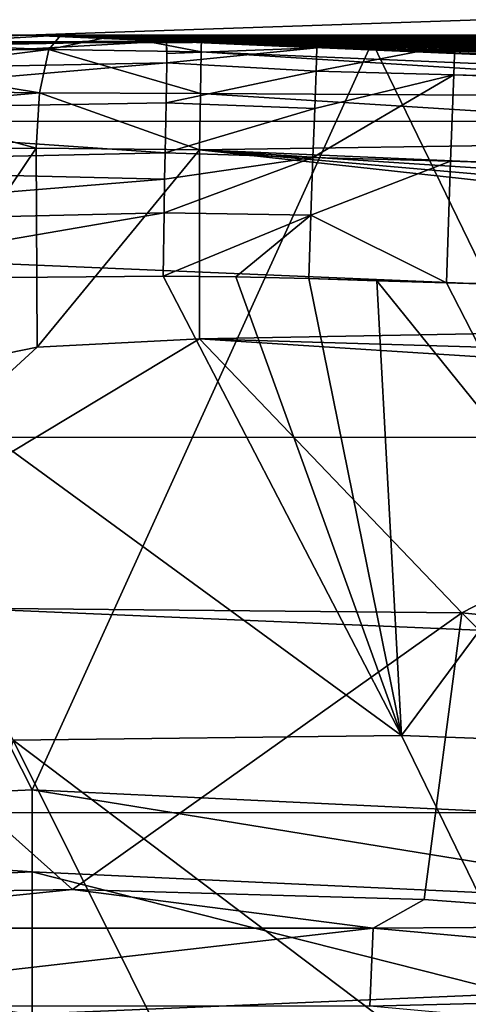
# Model space of a CAD drawing. Header units: metres. Extents: x -24 to 127, y -24 to 24.
# Tile 71 of 151: x -0.03 to 1.16, y 19.93 to 22.54. Entities that reach past the tile are written whole.
import ezdxf

# ---------------------------------------------------------------- set-up
doc = ezdxf.new("R2010")
doc.units = ezdxf.units.M
doc.layers.add('solid_12_381_051_XXX', color=7, linetype='CONTINUOUS')

msp = doc.modelspace()

# ---------------------------------------------------------------- linework, layer by layer
at = {"layer": 'solid_12_381_051_XXX'}
for points in [[(8.933308, 22.274727, -4), (-7.031469, 22.946747, -4), (7.005678, 22.954544, -4)], [(8.933308, 22.274727, -4), (-8.949168, 22.26848, -4), (-7.031469, 22.946747, -4)], [(4.062656, 22.637766), (-3.897288, 22.666763), (-4.883167, 22.475216)], [(4.062656, 22.637766), (-4.883167, 22.475216), (-0.015625, 22.499403)], [(5.044343, 22.439543), (4.062656, 22.637766), (-0.015625, 22.499403)], [(-4.883167, 22.475216), (-1.973785, 22.41321), (-0.015625, 22.499403)], [(-0.015625, 22.499403), (-1.973785, 22.41321), (-1.005273, 22.477528, 115.500305)], [(0, 22.5, 114.507355), (-1.005273, 22.477528, 115.500305), (0.901165, 22.481226, 115.500305)], [(-0.006519, 22.5, 109.098038), (-1.005273, 22.477528, 115.500305), (0, 22.5, 114.507355)], [(-0.015625, 22.499403), (-1.005273, 22.477528, 115.500305), (-0.006519, 22.5, 109.098038)], [(-0.981437, 22.478584, 144.445969), (0, 22.5, 144.447388), (-0.278779, 22.498272, 118.509583)], [(0.356556, 22.483295, 144.588943), (0, 22.5, 144.447388), (-0.981437, 22.478584, 144.445969)], [(0.076672, 22.49987, 118.390556), (-0.325347, 22.476473, 118.409134), (-0.278779, 22.498272, 118.509583)], [(0.076672, 22.49987, 118.390556), (0.044701, 22.461626, 118.247284), (-0.325347, 22.476473, 118.409134)], [(0, 22.5, 118.409142), (-0.278779, 22.498272, 118.509583), (-0.141513, 22.499556, 118.453407)], [(0, 22.5, 144.447388), (-0.141513, 22.499556, 118.453407), (-0.278779, 22.498272, 118.509583)], [(0.076672, 22.49987, 118.390556), (-0.278779, 22.498272, 118.509583), (0, 22.5, 118.409142)], [(0, 22.5, 144.447388), (0, 22.5, 118.409142), (-0.141513, 22.499556, 118.453407)], [(-0.015625, 22.499403), (-0.002132, 22.5, 108.920357), (0.008882, 22.499998, 108.759666)], [(-0.015625, 22.499403), (0, 22.5, 108.959999), (-0.002132, 22.5, 108.920357)], [(-0.015625, 22.499403), (-0.006519, 22.5, 109.098038), (0, 22.5, 108.959999)], [(-0.015625, 22.499403), (0.008882, 22.499998, 108.759666), (0.065702, 22.499905, 108.520638)], [(-0.015625, 22.499403), (0.065702, 22.499905, 108.520638), (0.136072, 22.499588, 108.328964)], [(-0.015625, 22.499403), (0.136072, 22.499588, 108.328964), (0.227745, 22.498848, 108.120102)], [(-0.015625, 22.499403), (1.717149, 22.43438, 106.204224), (1.881346, 22.421207, 106.041695)], [(1.943811, 22.415854), (-0.015625, 22.499403), (1.881346, 22.421207, 106.041695)], [(-0.015625, 22.499403), (1.564962, 22.445509, 106.358978), (1.717149, 22.43438, 106.204224)], [(-0.015625, 22.499403), (1.422587, 22.454983, 106.507225), (1.564962, 22.445509, 106.358978)], [(-0.015625, 22.499403), (1.249273, 22.465292, 106.69416), (1.422587, 22.454983, 106.507225)], [(-0.015625, 22.499403), (1.094787, 22.473349, 106.868774), (1.249273, 22.465292, 106.69416)], [(-0.015625, 22.499403), (0.954485, 22.479746, 107.033386), (1.094787, 22.473349, 106.868774)], [(-0.015625, 22.499403), (0.829738, 22.484695, 107.184662), (0.954485, 22.479746, 107.033386)], [(-0.015625, 22.499403), (0.719205, 22.488503, 107.325951), (0.829738, 22.484695, 107.184662)], [(-0.015625, 22.499403), (0.614151, 22.491617, 107.469536), (0.719205, 22.488503, 107.325951)], [(-0.015625, 22.499403), (0.51225, 22.494167, 107.615227), (0.614151, 22.491617, 107.469536)], [(-0.015625, 22.499403), (0.415836, 22.496157, 107.763229), (0.51225, 22.494167, 107.615227)], [(-0.015625, 22.499403), (0.323148, 22.497679, 107.926476), (0.415836, 22.496157, 107.763229)], [(-0.015625, 22.499403), (0.227745, 22.498848, 108.120102), (0.323148, 22.497679, 107.926476)], [(5.044343, 22.439543), (-0.015625, 22.499403), (1.943811, 22.415854)], [(0.290401, 22.500061, 109.045776), (0, 22.5, 108.959999), (-0.006519, 22.5, 109.098038)], [(0.290401, 22.500061, 109.045776), (-0.006519, 22.5, 109.098038), (0.16062, 22.5, 109.235703)], [(0, 22.5, 109.235703), (-0.006519, 22.5, 109.098038), (0, 22.5, 114.507355)], [(0.16062, 22.5, 109.235703), (-0.006519, 22.5, 109.098038), (0, 22.5, 109.235703)], [(0.290401, 22.500061, 109.045776), (-0.002132, 22.5, 108.920357), (0, 22.5, 108.959999)], [(0.131435, 22.499882, 108.726692), (-0.002132, 22.5, 108.920357), (0.290401, 22.500061, 109.045776)], [(0.131435, 22.499882, 108.726692), (0.008882, 22.499998, 108.759666), (-0.002132, 22.5, 108.920357)], [(0.176473, 22.499308, 144.448975), (0, 22.5, 118.409142), (0, 22.5, 144.447388)], [(0.176473, 22.499308, 144.448975), (0.076672, 22.49987, 118.390556), (0, 22.5, 118.409142)], [(0.356556, 22.483295, 144.588943), (0.176473, 22.499308, 144.448975), (0, 22.5, 144.447388)], [(0.146445, 22.499523, 114.609329), (0, 22.5, 114.507355), (0.901165, 22.481226, 115.500305)], [(0.282743, 22.49931, 114.575729), (0, 22.5, 114.507355), (0.258727, 22.49893, 114.605507)], [(0.236067, 22.498867, 114.635048), (0.258727, 22.49893, 114.605507), (0, 22.5, 114.507355)], [(0.146445, 22.499523, 114.609329), (0.236067, 22.498867, 114.635048), (0, 22.5, 114.507355)], [(0.189066, 22.499836, 114.543365), (0, 22.5, 114.507355), (0.282743, 22.49931, 114.575729)], [(1.277816, 22.487333, 114.725937), (0, 22.5, 114.507355), (1.142164, 22.490065, 114.707977)], [(1.075243, 22.491371, 114.698402), (1.142164, 22.490065, 114.707977), (0, 22.5, 114.507355)], [(1.49852, 22.482719, 114.751709), (0, 22.5, 114.507355), (1.277816, 22.487333, 114.725937)], [(1.739986, 22.47716, 114.777748), (0, 22.5, 114.507355), (1.49852, 22.482719, 114.751709)], [(2.003012, 22.470318, 114.804794), (0, 22.5, 114.507355), (1.739986, 22.47716, 114.777748)], [(2.146884, 22.466335, 114.818726), (0, 22.5, 114.507355), (2.003012, 22.470318, 114.804794)], [(7.606724, 22.5, 114.515129), (0, 22.5, 114.507355), (2.146884, 22.466335, 114.818726)], [(0.887462, 22.494761, 114.669167), (0, 22.5, 114.507355), (0.189066, 22.499836, 114.543365)], [(1.075243, 22.491371, 114.698402), (0, 22.5, 114.507355), (0.887462, 22.494761, 114.669167)], [(7.606724, 22.5, 114.515129), (0, 22.5, 109.235703), (0, 22.5, 114.507355)], [(0.16062, 22.5, 109.235703), (0, 22.5, 109.235703), (7.606724, 22.5, 114.515129)], [(0.131435, 22.499882, 108.726692), (0.065702, 22.499905, 108.520638), (0.008882, 22.499998, 108.759666)], [(0.222819, 22.498898, 118.365067), (0.044701, 22.461626, 118.247284), (0.076672, 22.49987, 118.390556)], [(0.448586, 22.455328, 118.200302), (0.044701, 22.461626, 118.247284), (0.222819, 22.498898, 118.365067)], [(0.261, 22.499287, 108.536209), (0.136072, 22.499588, 108.328964), (0.065702, 22.499905, 108.520638)], [(0.261, 22.499287, 108.536209), (0.065702, 22.499905, 108.520638), (0.131435, 22.499882, 108.726692)], [(0.176473, 22.499308, 144.448975), (0.222819, 22.498898, 118.365067), (0.076672, 22.49987, 118.390556)], [(0.131435, 22.499882, 108.726692), (0.290401, 22.500061, 109.045776), (0.420056, 22.49975, 108.855194)], [(0.261, 22.499287, 108.536209), (0.131435, 22.499882, 108.726692), (0.420056, 22.49975, 108.855194)], [(0.390659, 22.498043, 108.345581), (0.227745, 22.498848, 108.120102), (0.136072, 22.499588, 108.328964)], [(0.390659, 22.498043, 108.345581), (0.136072, 22.499588, 108.328964), (0.261, 22.499287, 108.536209)], [(0.146445, 22.499523, 114.609329), (0.901165, 22.481226, 115.500305), (0.325127, 22.49765, 114.685646)], [(0.146445, 22.499523, 114.609329), (0.325127, 22.49765, 114.685646), (0.236067, 22.498867, 114.635048)], [(0.290401, 22.500061, 109.045776), (0.16062, 22.5, 109.235703), (0.470087, 22.5, 109.235703)], [(0.470087, 22.5, 109.235703), (0.16062, 22.5, 109.235703), (7.606724, 22.5, 114.515129)], [(0.176473, 22.499308, 144.448975), (0.353265, 22.497227, 144.45047), (0.222819, 22.498898, 118.365067)], [(0.356556, 22.483295, 144.588943), (0.353265, 22.497227, 144.45047), (0.176473, 22.499308, 144.448975)], [(0.396811, 22.499222, 114.586472), (0.189066, 22.499836, 114.543365), (0.282743, 22.49931, 114.575729)], [(0.628578, 22.498011, 114.628036), (0.189066, 22.499836, 114.543365), (0.396811, 22.499222, 114.586472)], [(0.887462, 22.494761, 114.669167), (0.189066, 22.499836, 114.543365), (0.628578, 22.498011, 114.628036)], [(0.449439, 22.49551, 118.350304), (0.448586, 22.455328, 118.200302), (0.222819, 22.498898, 118.365067)], [(0.353265, 22.497227, 144.45047), (0.449439, 22.49551, 118.350304), (0.222819, 22.498898, 118.365067)], [(0.520465, 22.496017, 108.154732), (0.323148, 22.497679, 107.926476), (0.227745, 22.498848, 108.120102)], [(0.520465, 22.496017, 108.154732), (0.227745, 22.498848, 108.120102), (0.390659, 22.498043, 108.345581)], [(0.236067, 22.498867, 114.635048), (0.504619, 22.494482, 114.713181), (0.258727, 22.49893, 114.605507)], [(0.325127, 22.49765, 114.685646), (0.504619, 22.494482, 114.713181), (0.236067, 22.498867, 114.635048)], [(0.565133, 22.497011, 114.637924), (0.282743, 22.49931, 114.575729), (0.258727, 22.49893, 114.605507)], [(0.565133, 22.497011, 114.637924), (0.258727, 22.49893, 114.605507), (0.546695, 22.494024, 114.702293)], [(0.504619, 22.494482, 114.713181), (0.546695, 22.494024, 114.702293), (0.258727, 22.49893, 114.605507)], [(0.261, 22.499287, 108.536209), (0.420056, 22.49975, 108.855194), (0.549711, 22.498831, 108.664574)], [(0.390659, 22.498043, 108.345581), (0.261, 22.499287, 108.536209), (0.549711, 22.498831, 108.664574)], [(0.396811, 22.499222, 114.586472), (0.282743, 22.49931, 114.575729), (0.565133, 22.497011, 114.637924)], [(0.290401, 22.500061, 109.045776), (0.470087, 22.5, 109.235703), (0.533482, 22.5, 109.235703)], [(0.290401, 22.500061, 109.045776), (0.533482, 22.5, 109.235703), (0.668497, 22.499887, 109.041824)], [(0.420056, 22.49975, 108.855194), (0.290401, 22.500061, 109.045776), (0.668497, 22.499887, 109.041824)], [(0.650474, 22.493084, 107.96357), (0.415836, 22.496157, 107.763229), (0.323148, 22.497679, 107.926476)], [(0.650474, 22.493084, 107.96357), (0.323148, 22.497679, 107.926476), (0.520465, 22.496017, 108.154732)], [(0.325127, 22.49765, 114.685646), (0.901165, 22.481226, 115.500305), (0.529976, 22.493757, 114.744171)], [(0.325127, 22.49765, 114.685646), (0.529976, 22.493757, 114.744171), (0.504619, 22.494482, 114.713181)], [(0.540929, 22.493496, 144.453674), (0.449439, 22.49551, 118.350304), (0.353265, 22.497227, 144.45047)], [(0.356556, 22.483295, 144.588943), (0.540929, 22.493496, 144.453674), (0.353265, 22.497227, 144.45047)], [(0.356556, 22.483295, 144.588943), (0.756301, 22.487286, 144.451401), (0.540929, 22.493496, 144.453674)], [(0.356556, 22.483295, 144.588943), (0.755121, 22.466183, 144.621857), (0.756301, 22.487286, 144.451401)], [(0.390659, 22.498043, 108.345581), (0.549711, 22.498831, 108.664574), (0.679403, 22.497076, 108.473869)], [(0.520465, 22.496017, 108.154732), (0.390659, 22.498043, 108.345581), (0.679403, 22.497076, 108.473869)], [(0.628578, 22.498011, 114.628036), (0.396811, 22.499222, 114.586472), (0.565133, 22.497011, 114.637924)], [(0.780732, 22.489172, 107.772049), (0.51225, 22.494167, 107.615227), (0.415836, 22.496157, 107.763229)], [(0.780732, 22.489172, 107.772049), (0.415836, 22.496157, 107.763229), (0.650474, 22.493084, 107.96357)], [(0.420056, 22.49975, 108.855194), (0.668497, 22.499887, 109.041824), (0.801624, 22.49905, 108.846138)], [(0.549711, 22.498831, 108.664574), (0.420056, 22.49975, 108.855194), (0.801624, 22.49905, 108.846138)], [(2.3835, 22.373398, 118.350304), (0.448586, 22.455328, 118.200302), (0.449439, 22.49551, 118.350304)], [(2.004215, 22.410559, 141.777496), (2.3835, 22.373398, 118.350304), (0.449439, 22.49551, 118.350304)], [(1.615266, 22.441946, 142.053589), (2.004215, 22.410559, 141.777496), (0.449439, 22.49551, 118.350304)], [(1.573436, 22.444918, 142.084213), (1.615266, 22.441946, 142.053589), (0.449439, 22.49551, 118.350304)], [(1.162016, 22.469975, 142.395142), (1.573436, 22.444918, 142.084213), (0.449439, 22.49551, 118.350304)], [(0.756301, 22.487286, 142.721344), (1.162016, 22.469975, 142.395142), (0.449439, 22.49551, 118.350304)], [(0.756301, 22.487286, 144.451401), (0.756301, 22.487286, 142.721344), (0.449439, 22.49551, 118.350304)], [(0.540929, 22.493496, 144.453674), (0.756301, 22.487286, 144.451401), (0.449439, 22.49551, 118.350304)], [(0.533482, 22.5, 109.235703), (0.470087, 22.5, 109.235703), (7.606724, 22.5, 114.515129)], [(0.504619, 22.494482, 114.713181), (0.764648, 22.487364, 114.793449), (0.546695, 22.494024, 114.702293)], [(0.735762, 22.487967, 114.817398), (0.764648, 22.487364, 114.793449), (0.504619, 22.494482, 114.713181)], [(0.529976, 22.493757, 114.744171), (0.735762, 22.487967, 114.817398), (0.504619, 22.494482, 114.713181)], [(0.780732, 22.489172, 107.772049), (0.614151, 22.491617, 107.469536), (0.51225, 22.494167, 107.615227)], [(0.520465, 22.496017, 108.154732), (0.679403, 22.497076, 108.473869), (0.8092, 22.494335, 108.282974)], [(0.650474, 22.493084, 107.96357), (0.520465, 22.496017, 108.154732), (0.8092, 22.494335, 108.282974)], [(0.529976, 22.493757, 114.744171), (0.901165, 22.481226, 115.500305), (0.735762, 22.487967, 114.817398)], [(0.906506, 22.5, 109.235703), (0.533482, 22.5, 109.235703), (7.606724, 22.5, 114.515129)], [(0.668497, 22.499887, 109.041824), (0.533482, 22.5, 109.235703), (0.906506, 22.5, 109.235703)], [(0.565133, 22.497011, 114.637924), (0.546695, 22.494024, 114.702293), (0.806805, 22.488976, 114.73571)], [(0.546695, 22.494024, 114.702293), (0.82694, 22.486462, 114.775604), (0.806805, 22.488976, 114.73571)], [(0.764648, 22.487364, 114.793449), (0.82694, 22.486462, 114.775604), (0.546695, 22.494024, 114.702293)], [(0.549711, 22.498831, 108.664574), (0.801624, 22.49905, 108.846138), (0.93474, 22.497316, 108.650398)], [(0.679403, 22.497076, 108.473869), (0.549711, 22.498831, 108.664574), (0.93474, 22.497316, 108.650398)], [(0.628578, 22.498011, 114.628036), (0.565133, 22.497011, 114.637924), (0.887462, 22.494761, 114.669167)], [(0.858816, 22.490425, 114.710434), (0.565133, 22.497011, 114.637924), (0.806805, 22.488976, 114.73571)], [(0.887462, 22.494761, 114.669167), (0.565133, 22.497011, 114.637924), (0.858816, 22.490425, 114.710434)], [(0.911276, 22.484299, 107.580116), (0.719205, 22.488503, 107.325951), (0.614151, 22.491617, 107.469536)], [(0.911276, 22.484299, 107.580116), (0.614151, 22.491617, 107.469536), (0.780732, 22.489172, 107.772049)], [(0.650474, 22.493084, 107.96357), (0.8092, 22.494335, 108.282974), (0.939169, 22.490461, 108.091805)], [(0.780732, 22.489172, 107.772049), (0.650474, 22.493084, 107.96357), (0.939169, 22.490461, 108.091805)], [(0.668497, 22.499887, 109.041824), (0.906506, 22.5, 109.235703), (1.040881, 22.499689, 109.045227)], [(0.801624, 22.49905, 108.846138), (0.668497, 22.499887, 109.041824), (1.040881, 22.499689, 109.045227)], [(0.679403, 22.497076, 108.473869), (0.93474, 22.497316, 108.650398), (1.067919, 22.49444, 108.454514)], [(0.8092, 22.494335, 108.282974), (0.679403, 22.497076, 108.473869), (1.067919, 22.49444, 108.454514)], [(1.042143, 22.478487, 107.387726), (0.829738, 22.484695, 107.184662), (0.719205, 22.488503, 107.325951)], [(1.042143, 22.478487, 107.387726), (0.719205, 22.488503, 107.325951), (0.911276, 22.484299, 107.580116)], [(0.735762, 22.487967, 114.817398), (0.901165, 22.481226, 115.500305), (0.95254, 22.479828, 114.894081)], [(0.735762, 22.487967, 114.817398), (0.95254, 22.479828, 114.894081), (0.764648, 22.487364, 114.793449)], [(1.120382, 22.47504, 144.451141), (0.756301, 22.487286, 144.451401), (0.755121, 22.466183, 144.621857)], [(1.333833, 22.467861, 142.70961), (1.162016, 22.469975, 142.395142), (0.756301, 22.487286, 142.721344)], [(1.120382, 22.47504, 144.451141), (0.756301, 22.487286, 142.721344), (0.756301, 22.487286, 144.451401)], [(1.333833, 22.467861, 142.70961), (0.756301, 22.487286, 142.721344), (1.120382, 22.47504, 144.451141)], [(0.764648, 22.487364, 114.793449), (1.024365, 22.47735, 114.871284), (0.82694, 22.486462, 114.775604)], [(0.95254, 22.479828, 114.894081), (1.024365, 22.47735, 114.871284), (0.764648, 22.487364, 114.793449)], [(0.780732, 22.489172, 107.772049), (0.939169, 22.490461, 108.091805), (1.069361, 22.485405, 107.900284)], [(0.911276, 22.484299, 107.580116), (0.780732, 22.489172, 107.772049), (1.069361, 22.485405, 107.900284)], [(0.801624, 22.49905, 108.846138), (1.040881, 22.499689, 109.045227), (1.172274, 22.498487, 108.852074)], [(0.93474, 22.497316, 108.650398), (0.801624, 22.49905, 108.846138), (1.172274, 22.498487, 108.852074)], [(0.858816, 22.490425, 114.710434), (0.806805, 22.488976, 114.73571), (1.08072, 22.480516, 114.79142)], [(0.82694, 22.486462, 114.775604), (1.08072, 22.480516, 114.79142), (0.806805, 22.488976, 114.73571)], [(0.939169, 22.490461, 108.091805), (0.8092, 22.494335, 108.282974), (1.067919, 22.49444, 108.454514)], [(0.82694, 22.486462, 114.775604), (1.107548, 22.475853, 114.845482), (1.08072, 22.480516, 114.79142)], [(1.024365, 22.47735, 114.871284), (1.107548, 22.475853, 114.845482), (0.82694, 22.486462, 114.775604)], [(1.142164, 22.490065, 114.707977), (0.887462, 22.494761, 114.669167), (0.858816, 22.490425, 114.710434)], [(1.150204, 22.483387, 114.755966), (0.858816, 22.490425, 114.710434), (1.08072, 22.480516, 114.79142)], [(1.142164, 22.490065, 114.707977), (0.858816, 22.490425, 114.710434), (1.150204, 22.483387, 114.755966)], [(1.075243, 22.491371, 114.698402), (0.887462, 22.494761, 114.669167), (1.142164, 22.490065, 114.707977)], [(1.28007, 22.5, 109.235703), (0.906506, 22.5, 109.235703), (7.606724, 22.5, 114.515129)], [(1.040881, 22.499689, 109.045227), (0.906506, 22.5, 109.235703), (1.28007, 22.5, 109.235703)], [(0.911276, 22.484299, 107.580116), (1.069361, 22.485405, 107.900284), (1.199814, 22.479187, 107.708374)], [(0.93474, 22.497316, 108.650398), (1.172274, 22.498487, 108.852074), (1.303694, 22.496136, 108.658821)], [(1.067919, 22.49444, 108.454514), (0.93474, 22.497316, 108.650398), (1.303694, 22.496136, 108.658821)], [(0.939169, 22.490461, 108.091805), (1.067919, 22.49444, 108.454514), (1.201235, 22.490179, 108.258385)], [(1.069361, 22.485405, 107.900284), (0.939169, 22.490461, 108.091805), (1.201235, 22.490179, 108.258385)], [(1.040881, 22.499689, 109.045227), (1.28007, 22.5, 109.235703), (1.41722, 22.499531, 109.041649)], [(1.172274, 22.498487, 108.852074), (1.040881, 22.499689, 109.045227), (1.41722, 22.499531, 109.041649)], [(1.067919, 22.49444, 108.454514), (1.303694, 22.496136, 108.658821), (1.4352, 22.492321, 108.465385)], [(1.201235, 22.490179, 108.258385), (1.067919, 22.49444, 108.454514), (1.4352, 22.492321, 108.465385)], [(1.069361, 22.485405, 107.900284), (1.201235, 22.490179, 108.258385), (1.334744, 22.484442, 108.061935)], [(1.199814, 22.479187, 107.708374), (1.069361, 22.485405, 107.900284), (1.334744, 22.484442, 108.061935)], [(1.277816, 22.487333, 114.725937), (1.142164, 22.490065, 114.707977), (1.150204, 22.483387, 114.755966)], [(1.277816, 22.487333, 114.725937), (1.150204, 22.483387, 114.755966), (1.441652, 22.474491, 114.798958)], [(-1.896766, 20.411688, 115.500305), (0, 20.5, 115.500305), (-1.005273, 22.477528, 115.500305)], [(-1.194889, 22.453979, 144.586807), (0.356556, 22.483295, 144.588943), (-0.981437, 22.478584, 144.445969)], [(-1.189718, 22.396294, 144.755981), (0.356556, 22.483295, 144.588943), (-1.194889, 22.453979, 144.586807)], [(-1.189718, 22.396294, 144.755981), (0.357516, 22.42618, 144.757385), (0.356556, 22.483295, 144.588943)], [(0.901165, 22.481226, 115.500305), (-1.005273, 22.477528, 115.500305), (0, 20.5, 115.500305)], [(0.044701, 22.461626, 118.247284), (-0.366963, 22.410192, 118.31813), (-0.340169, 22.459362, 118.376892)], [(0.044701, 22.461626, 118.247284), (0.01943, 22.346647, 118.135017), (-0.366963, 22.410192, 118.31813)], [(0.044701, 22.461626, 118.247284), (-0.340169, 22.459362, 118.376892), (-0.325347, 22.476473, 118.409134)], [(0.901165, 22.481226, 115.500305), (0, 20.5, 115.500305), (1.907809, 20.410475, 115.500305)], [(0.446379, 22.345406, 118.090416), (0.01943, 22.346647, 118.135017), (0.044701, 22.461626, 118.247284)], [(0.448586, 22.455328, 118.200302), (0.446379, 22.345406, 118.090416), (0.044701, 22.461626, 118.247284)], [(0.356556, 22.483295, 144.588943), (0.357641, 22.451117, 144.699921), (0.755121, 22.466183, 144.621857)], [(0.356556, 22.483295, 144.588943), (0.357516, 22.42618, 144.757385), (0.357641, 22.451117, 144.699921)], [(0.357516, 22.42618, 144.757385), (0.752681, 22.404335, 144.78183), (0.755121, 22.466183, 144.621857)], [(0.357641, 22.451117, 144.699921), (0.357516, 22.42618, 144.757385), (0.755121, 22.466183, 144.621857)], [(1.120382, 22.47504, 144.451141), (0.755121, 22.466183, 144.621857), (0.752681, 22.404335, 144.78183)], [(1.117329, 22.39463, 144.784668), (1.120382, 22.47504, 144.451141), (0.752681, 22.404335, 144.78183)], [(1.173368, 22.47176, 107.194847), (0.954485, 22.479746, 107.033386), (0.829738, 22.484695, 107.184662)], [(1.173368, 22.47176, 107.194847), (0.829738, 22.484695, 107.184662), (1.042143, 22.478487, 107.387726)], [(2.817047, 22.322962, 115.500305), (0.901165, 22.481226, 115.500305), (1.907809, 20.410475, 115.500305)], [(2.613697, 22.347675, 115.437416), (0.901165, 22.481226, 115.500305), (2.817047, 22.322962, 115.500305)], [(2.415738, 22.36994, 115.375534), (0.901165, 22.481226, 115.500305), (2.613697, 22.347675, 115.437416)], [(2.223096, 22.389904, 115.314636), (0.901165, 22.481226, 115.500305), (2.415738, 22.36994, 115.375534)], [(1.944195, 22.415846, 115.22522), (0.901165, 22.481226, 115.500305), (2.223096, 22.389904, 115.314636)], [(1.677465, 22.437382, 115.138321), (0.901165, 22.481226, 115.500305), (1.944195, 22.415846, 115.22522)], [(1.423348, 22.454935, 115.054153), (0.901165, 22.481226, 115.500305), (1.677465, 22.437382, 115.138321)], [(1.18186, 22.468939, 114.972778), (0.901165, 22.481226, 115.500305), (1.423348, 22.454935, 115.054153)], [(0.95254, 22.479828, 114.894081), (0.901165, 22.481226, 115.500305), (1.18186, 22.468939, 114.972778)], [(1.042143, 22.478487, 107.387726), (0.911276, 22.484299, 107.580116), (1.199814, 22.479187, 107.708374)], [(0.95254, 22.479828, 114.894081), (1.18186, 22.468939, 114.972778), (1.024365, 22.47735, 114.871284)], [(1.304989, 22.464138, 107.001427), (1.094787, 22.473349, 106.868774), (0.954485, 22.479746, 107.033386)], [(1.304989, 22.464138, 107.001427), (0.954485, 22.479746, 107.033386), (1.173368, 22.47176, 107.194847)], [(1.024365, 22.47735, 114.871284), (1.284162, 22.464432, 114.94696), (1.107548, 22.475853, 114.845482)], [(1.18186, 22.468939, 114.972778), (1.284162, 22.464432, 114.94696), (1.024365, 22.47735, 114.871284)], [(1.042143, 22.478487, 107.387726), (1.199814, 22.479187, 107.708374), (1.330565, 22.47183, 107.516037)], [(1.173368, 22.47176, 107.194847), (1.042143, 22.478487, 107.387726), (1.330565, 22.47183, 107.516037)], [(1.150204, 22.483387, 114.755966), (1.08072, 22.480516, 114.79142), (1.354712, 22.469692, 114.844742)], [(1.107548, 22.475853, 114.845482), (1.354712, 22.469692, 114.844742), (1.08072, 22.480516, 114.79142)], [(1.304989, 22.464138, 107.001427), (1.249273, 22.465292, 106.69416), (1.094787, 22.473349, 106.868774)], [(1.107548, 22.475853, 114.845482), (1.388168, 22.462206, 114.912949), (1.354712, 22.469692, 114.844742)], [(1.284162, 22.464432, 114.94696), (1.388168, 22.462206, 114.912949), (1.107548, 22.475853, 114.845482)], [(59.861588, 20.49943, 144.450394), (1.120382, 22.47504, 144.451141), (1.117329, 22.39463, 144.784668)], [(59.861588, 20.49943, 144.450394), (1.333833, 22.467861, 142.70961), (1.120382, 22.47504, 144.451141)], [(1.441652, 22.474491, 114.798958), (1.150204, 22.483387, 114.755966), (1.354712, 22.469692, 114.844742)], [(2.379208, 22.333435, 118.200302), (0.446379, 22.345406, 118.090416), (0.448586, 22.455328, 118.200302)], [(2.379208, 22.333435, 118.200302), (0.448586, 22.455328, 118.200302), (2.3835, 22.373398, 118.350304)], [(-1.184551, 22.293436, 144.909698), (0.357516, 22.42618, 144.757385), (-1.189718, 22.396294, 144.755981)], [(-1.184551, 22.293436, 144.909698), (0.355077, 22.319929, 144.915802), (0.357516, 22.42618, 144.757385)], [(0.01943, 22.346647, 118.135017), (-0.38558, 22.351685, 118.276649), (-0.366963, 22.410192, 118.31813)], [(0.357516, 22.42618, 144.757385), (0.355077, 22.319929, 144.915802), (0.752681, 22.404335, 144.78183)], [(0.355077, 22.319929, 144.915802), (0.749039, 22.305645, 144.921738), (0.752681, 22.404335, 144.78183)], [(1.117329, 22.39463, 144.784668), (0.749039, 22.305645, 144.921738), (0.744422, 22.175724, 145.033646)], [(1.109322, 22.16617, 145.039474), (1.117329, 22.39463, 144.784668), (0.744422, 22.175724, 145.033646)], [(1.117329, 22.39463, 144.784668), (0.752681, 22.404335, 144.78183), (0.749039, 22.305645, 144.921738)], [(59.859264, 20.418608, 144.783646), (1.117329, 22.39463, 144.784668), (1.109322, 22.16617, 145.039474)], [(59.859264, 20.418608, 144.783646), (59.861588, 20.49943, 144.450394), (1.117329, 22.39463, 144.784668)], [(0.01943, 22.346647, 118.135017), (-0.393912, 22.309713, 118.257668), (-0.38558, 22.351685, 118.276649)], [(0.01943, 22.346647, 118.135017), (0.010648, 22.199856, 118.097679), (-0.393912, 22.309713, 118.257668)], [(0.443389, 22.195572, 118.050301), (0.010648, 22.199856, 118.097679), (0.01943, 22.346647, 118.135017)], [(0.446379, 22.345406, 118.090416), (0.443389, 22.195572, 118.050301), (0.01943, 22.346647, 118.135017)], [(2.367551, 22.224112, 118.090416), (0.443389, 22.195572, 118.050301), (0.446379, 22.345406, 118.090416)], [(2.367551, 22.224112, 118.090416), (0.446379, 22.345406, 118.090416), (2.379208, 22.333435, 118.200302)], [(-1.184551, 22.293436, 144.909698), (0.352541, 22.187567, 145.031311), (0.355077, 22.319929, 144.915802)], [(0.010648, 22.199856, 118.097679), (-0.401847, 22.198284, 118.237686), (-0.393912, 22.309713, 118.257668)], [(0.355077, 22.319929, 144.915802), (0.352541, 22.187567, 145.031311), (0.749039, 22.305645, 144.921738)], [(0.352541, 22.187567, 145.031311), (0.744422, 22.175724, 145.033646), (0.749039, 22.305645, 144.921738)], [(-1.177515, 22.153954, 145.031052), (0.352541, 22.187567, 145.031311), (-1.184551, 22.293436, 144.909698)], [(10.794077, 21.435608, -4), (-10.799569, 21.432852, -4), (-8.949168, 22.26848, -4)], [(10.794077, 21.435608, -4), (-8.949168, 22.26848, -4), (8.933308, 22.274727, -4)], [(1.437431, 22.152668, 118.050301), (0.443389, 22.195572, 118.050301), (2.367551, 22.224112, 118.090416)], [(0.010648, 22.199856, 118.097679), (-0.401847, 21.588074, 118.237686), (-0.401847, 22.198284, 118.237686)], [(0.013729, 21.672964, 118.097), (-0.401847, 21.588074, 118.237686), (0.010648, 22.199856, 118.097679)], [(0.013729, 21.672964, 118.097), (0.010648, 22.199856, 118.097679), (0.443389, 22.195572, 118.050301)], [(-1.177515, 22.153954, 145.031052), (0.351314, 22.118109, 145.072372), (0.352541, 22.187567, 145.031311)], [(0.013729, 21.672964, 118.097), (0.443389, 22.195572, 118.050301), (0.443389, 21.695469, 118.050301)], [(0.349863, 22.028652, 145.110901), (0.739116, 22.022461, 145.11058), (0.744422, 22.175724, 145.033646)], [(0.351314, 22.118109, 145.072372), (0.349863, 22.028652, 145.110901), (0.744422, 22.175724, 145.033646)], [(0.352541, 22.187567, 145.031311), (0.351314, 22.118109, 145.072372), (0.744422, 22.175724, 145.033646)], [(2.422657, 22.066822, 118.050301), (0.443389, 22.195572, 118.050301), (1.437431, 22.152668, 118.050301)], [(3.399066, 21.938036, 118.050301), (0.443389, 22.195572, 118.050301), (2.422657, 22.066822, 118.050301)], [(4.366659, 21.766308, 118.050301), (0.443389, 22.195572, 118.050301), (3.399066, 21.938036, 118.050301)], [(0.443389, 21.695469, 118.050301), (0.443389, 22.195572, 118.050301), (4.366659, 21.766308, 118.050301)], [(1.109322, 22.16617, 145.039474), (0.744422, 22.175724, 145.033646), (0.739116, 22.022461, 145.11058)], [(-1.169094, 21.993578, 145.109589), (0.351314, 22.118109, 145.072372), (-1.177515, 22.153954, 145.031052)], [(1.09805, 21.843668, 145.148468), (1.109322, 22.16617, 145.039474), (0.739116, 22.022461, 145.11058)], [(59.851891, 20.189459, 145.038422), (1.109322, 22.16617, 145.039474), (1.09805, 21.843668, 145.148468)], [(59.851891, 20.189459, 145.038422), (59.859264, 20.418608, 144.783646), (1.109322, 22.16617, 145.039474)], [(-1.169094, 21.993578, 145.109589), (0.349863, 22.028652, 145.110901), (0.351314, 22.118109, 145.072372)], [(-0.675246, 21.851902, 145.144974), (0.349863, 22.028652, 145.110901), (-1.169094, 21.993578, 145.109589)], [(-0.675246, 21.851902, 145.144974), (0.347392, 21.861359, 145.147324), (0.349863, 22.028652, 145.110901)], [(0.349863, 22.028652, 145.110901), (0.347392, 21.861359, 145.147324), (0.739116, 22.022461, 145.11058)], [(0.347392, 21.861359, 145.147324), (0.540425, 21.859131, 145.147644), (0.739116, 22.022461, 145.11058)], [(0.540425, 21.859131, 145.147644), (0.733441, 21.85508, 145.147903), (0.739116, 22.022461, 145.11058)], [(1.09805, 21.843668, 145.148468), (0.739116, 22.022461, 145.11058), (0.733441, 21.85508, 145.147903)], [(0.979452, 20.6446, 145.258453), (0.347392, 21.861359, 145.147324), (-0.675246, 21.851902, 145.144974)], [(0.979452, 20.6446, 145.258453), (0.540425, 21.859131, 145.147644), (0.347392, 21.861359, 145.147324)], [(0.979452, 20.6446, 145.258453), (0.733441, 21.85508, 145.147903), (0.540425, 21.859131, 145.147644)], [(0.979452, 20.6446, 145.258453), (-0.675246, 21.851902, 145.144974), (-0.049838, 20.631714, 145.254395)], [(0.914122, 21.849018, 145.148224), (1.09805, 21.843668, 145.148468), (0.733441, 21.85508, 145.147903)], [(0.979452, 20.6446, 145.258453), (0.914122, 21.849018, 145.148224), (0.733441, 21.85508, 145.147903)], [(1.413393, 21.229847, 145.206146), (1.09805, 21.843668, 145.148468), (0.914122, 21.849018, 145.148224)], [(1.413393, 21.229847, 145.206146), (0.914122, 21.849018, 145.148224), (0.979452, 20.6446, 145.258453)], [(4.994979, 21.712181, 145.155396), (1.09805, 21.843668, 145.148468), (1.413393, 21.229847, 145.206146)], [(59.851891, 20.189459, 145.038422), (1.09805, 21.843668, 145.148468), (4.994979, 21.712181, 145.155396)], [(0.443389, 21.695469, 118.050301), (4.366659, 21.766308, 118.050301), (5.327959, 21.550819, 118.050301)], [(0.443389, 21.695469, 118.050301), (1.139358, 20.969069, 119.262741), (-0.733275, 20.987194, 119.262741)], [(0.013729, 21.672964, 118.097), (0.443389, 21.695469, 118.050301), (-0.733275, 20.987194, 119.262741)], [(2.318381, 21.575205, 118.050301), (1.139358, 20.969069, 119.262741), (0.443389, 21.695469, 118.050301)], [(2.318381, 21.575205, 118.050301), (0.443389, 21.695469, 118.050301), (5.327959, 21.550819, 118.050301)], [(0.013729, 21.672964, 118.097), (-0.733275, 20.987194, 119.262741), (-0.401847, 21.588074, 118.237686)], [(2.318381, 21.575205, 118.050301), (3.002929, 20.784187, 119.262741), (1.139358, 20.969069, 119.262741)], [(12.579165, 20.438396, -4), (-12.574455, 20.44149, -4), (-10.799569, 21.432852, -4)], [(12.579165, 20.438396, -4), (-10.799569, 21.432852, -4), (10.794077, 21.435608, -4)], [(1.718514, 20.616982, 145.261871), (1.413393, 21.229847, 145.206146), (0.979452, 20.6446, 145.258453)], [(-0.733275, 20.987194, 119.262741), (0.107371, 20.236439, 141.120102), (-0.824177, 20.219934, 141.120102)], [(-0.733275, 20.987194, 119.262741), (1.139358, 20.969069, 119.262741), (0.107371, 20.236439, 141.120102)], [(1.139358, 20.969069, 119.262741), (1.038692, 20.210051, 141.120102), (0.107371, 20.236439, 141.120102)], [(1.139358, 20.969069, 119.262741), (1.967811, 20.140821, 141.120102), (1.038692, 20.210051, 141.120102)], [(1.139358, 20.969069, 119.262741), (3.002929, 20.784187, 119.262741), (1.967811, 20.140821, 141.120102)], [(0.979452, 20.6446, 145.258453), (-0.049838, 20.631714, 145.254395), (1.58579, 19.397284, 145.365112)], [(1.718514, 20.616982, 145.261871), (0.979452, 20.6446, 145.258453), (1.58579, 19.397284, 145.365112)], [(-0.049838, 20.631714, 145.254395), (-0.443696, 19.327461, 145.35318), (0.572575, 19.383347, 145.359299)], [(-0.049838, 20.631714, 145.254395), (0.572575, 19.383347, 145.359299), (1.58579, 19.397284, 145.365112)], [(-1.896766, 20.411688, 115.500305), (-0.000056, 20.282654, 117.294067), (0, 20.5, 115.500305)], [(0, 20.5, 115.500305), (-0.000056, 20.282654, 117.294067), (1.871744, 20.196104, 117.29406)], [(1.907809, 20.410475, 115.500305), (0, 20.5, 115.500305), (1.871744, 20.196104, 117.29406)], [(12.579165, 20.438396, -4), (-14.26134, 19.303198, -4), (-12.574455, 20.44149, -4)], [(14.275176, 19.292933, -4), (-14.26134, 19.303198, -4), (12.579165, 20.438396, -4)], [(-1.871492, 20.196127, 117.29406), (-0.000056, 20.282654, 117.294067), (-1.896766, 20.411688, 115.500305)], [(-1.871492, 20.196127, 117.29406), (0.00001, 19.903847, 119.062637), (-0.000056, 20.282654, 117.294067)], [(1.836851, 19.818909, 119.06263), (1.871744, 20.196104, 117.29406), (-0.000056, 20.282654, 117.294067)], [(0.00001, 19.903847, 119.062637), (1.836851, 19.818909, 119.06263), (-0.000056, 20.282654, 117.294067)], [(-0.904229, 20.134214, 141.621948), (-0.824177, 20.219934, 141.120102), (0.107371, 20.236439, 141.120102)], [(-0.904229, 20.134214, 141.621948), (0.107371, 20.236439, 141.120102), (0.904229, 20.134214, 141.621948)], [(0.904229, 20.134214, 141.621948), (0.107371, 20.236439, 141.120102), (1.038692, 20.210051, 141.120102)], [(-1.836476, 19.818943, 119.06263), (0.00001, 19.903847, 119.062637), (-1.871492, 20.196127, 117.29406)], [(0.904229, 20.134214, 141.621948), (1.038692, 20.210051, 141.120102), (1.967811, 20.140821, 141.120102)], [(0.904229, 20.134214, 141.621948), (1.967811, 20.140821, 141.120102), (2.705405, 19.972105, 141.621948)], [(-0.904229, 20.134214, 141.621948), (0.904229, 20.134214, 141.621948), (-0.894921, 19.926968, 142.08902)], [(0.904229, 20.134214, 141.621948), (0.894921, 19.926968, 142.08902), (-0.894921, 19.926968, 142.08902)], [(0.904229, 20.134214, 141.621948), (2.705405, 19.972105, 141.621948), (0.894921, 19.926968, 142.08902)], [(2.705405, 19.972105, 141.621948), (2.677558, 19.766527, 142.08902), (0.894921, 19.926968, 142.08902)]]:
    msp.add_3dface(points, dxfattribs=at)

doc.saveas('drawing.dxf')
